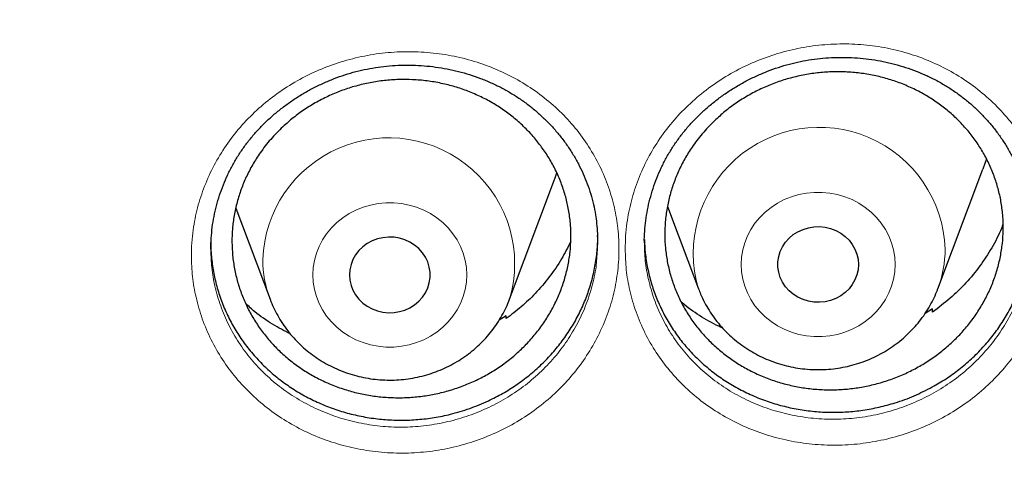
# Model space of a CAD drawing. Header units: millimetres. Extents: x 8 to 984, y 12 to 973.
# Tile 115 of 256: x 355.7 to 365.47, y 784.16 to 788.61. Entities that reach past the tile are written whole.
import ezdxf

# ---------------------------------------------------------------- set-up
doc = ezdxf.new("R2010")
doc.units = ezdxf.units.MM

msp = doc.modelspace()

# ---------------------------------------------------------------- linework, layer by layer
at = {"color": 7, "linetype": 'Continuous', "lineweight": 30}
for p, q in [((364.8137, 785.9379), (365.2608, 787.1261)), ((360.5637, 785.8341), (361.0108, 787.0223)), ((362.1305, 786.7541), (362.4376, 785.9379)), ((357.8476, 786.7378), (358.1876, 785.8341)), ((357.5992, 786.3352), (357.6, 786.3214)), ((360.5288, 785.6688), (360.4601, 785.6256)), ((360.531, 785.6425), (360.5288, 785.6688)), ((364.7595, 785.7388), (364.6878, 785.6945)), ((364.7612, 785.7075), (364.7595, 785.7388))]:
    msp.add_line(p, q, dxfattribs=at)
at = {"color": 7, "linetype": 'Continuous', "lineweight": 30, "flags": 128}
for points in [[(365.2952, 787.2283), (365.2637, 787.134), (365.2608, 787.1261)], [(361.0108, 787.0223), (361.0137, 787.0302), (361.0341, 787.0887)], [(364.0257, 786.1794), (364.0218, 786.1272), (364.0102, 786.076), (363.9911, 786.0268), (363.9649, 785.9805), (363.9321, 785.9382), (363.8933, 785.9005), (363.8493, 785.8683), (363.801, 785.8421), (363.7493, 785.8225), (363.6951, 785.8098), (363.6396, 785.8044), (363.5839, 785.8062), (363.5289, 785.8153), (363.4758, 785.8315), (363.4257, 785.8544), (363.3794, 785.8837), (363.3379, 785.9187), (363.3021, 785.9588), (363.2725, 786.0032), (363.2498, 786.0511), (363.2344, 786.1014), (363.2266, 786.1532), (363.2266, 786.2056), (363.2344, 786.2574), (363.2498, 786.3078), (363.2725, 786.3556), (363.3021, 786.4), (363.3379, 786.4401), (363.3794, 786.4751), (363.4257, 786.5044), (363.4758, 786.5274), (363.5289, 786.5435), (363.5839, 786.5526), (363.6396, 786.5545), (363.6951, 786.549), (363.7493, 786.5363), (363.801, 786.5167), (363.8493, 786.4905), (363.8933, 786.4583), (363.9321, 786.4206), (363.9649, 786.3783), (363.9911, 786.332), (364.0102, 786.2828), (364.0218, 786.2316), (364.0257, 786.1794)], [(358.9757, 786.0756), (358.9796, 786.0234), (358.9912, 785.9721), (359.0103, 785.9229), (359.0364, 785.8767), (359.0693, 785.8343), (359.108, 785.7967), (359.152, 785.7645), (359.2003, 785.7383), (359.2521, 785.7187), (359.3062, 785.706), (359.3617, 785.7005), (359.4175, 785.7024), (359.4724, 785.7114), (359.5255, 785.7276), (359.5757, 785.7506), (359.6219, 785.7799), (359.6634, 785.8149), (359.6993, 785.855), (359.7288, 785.8994), (359.7515, 785.9472), (359.7669, 785.9976), (359.7747, 786.0494), (359.7747, 786.1018), (359.7669, 786.1536), (359.7515, 786.2039), (359.7288, 786.2518), (359.6993, 786.2962), (359.6634, 786.3363), (359.6219, 786.3713), (359.5757, 786.4006), (359.5255, 786.4235), (359.4724, 786.4397), (359.4175, 786.4488), (359.3617, 786.4506), (359.3062, 786.4452), (359.2521, 786.4325), (359.2003, 786.4129), (359.152, 786.3867), (359.108, 786.3545), (359.0693, 786.3168), (359.0364, 786.2744), (359.0103, 786.2282), (358.9912, 786.179), (358.9796, 786.1278), (358.9757, 786.0756)]]:
    msp.add_lwpolyline(points, dxfattribs=at)
at = {"color": 252, "linetype": 'Continuous', "lineweight": 0, "flags": 128}
for points in [[(364.3893, 786.1794), (364.3854, 786.1069), (364.3737, 786.0352), (364.3543, 785.9649), (364.3274, 785.8969), (364.2934, 785.8317), (364.2524, 785.7701), (364.2051, 785.7127), (364.1518, 785.6601), (364.0931, 785.6129), (364.0296, 785.5714), (363.962, 785.5362), (363.8909, 785.5076), (363.8171, 785.4858), (363.7413, 785.4712), (363.6643, 785.4639), (363.587, 785.4639), (363.51, 785.4712), (363.4343, 785.4858), (363.3605, 785.5076), (363.2894, 785.5362), (363.2217, 785.5714), (363.1582, 785.6129), (363.0995, 785.6601), (363.0462, 785.7127), (362.9989, 785.7701), (362.958, 785.8317), (362.9239, 785.8969), (362.897, 785.9649), (362.8777, 786.0352), (362.8659, 786.1069), (362.862, 786.1794), (362.8659, 786.2519), (362.8777, 786.3236), (362.897, 786.3939), (362.9239, 786.4619), (362.958, 786.5271), (362.9989, 786.5887), (363.0462, 786.6461), (363.0995, 786.6987), (363.1582, 786.746), (363.2217, 786.7874), (363.2894, 786.8226), (363.3605, 786.8513), (363.4343, 786.873), (363.51, 786.8876), (363.587, 786.8949), (363.6643, 786.8949), (363.7413, 786.8876), (363.8171, 786.873), (363.8909, 786.8513), (363.962, 786.8226), (364.0296, 786.7874), (364.0931, 786.746), (364.1518, 786.6987), (364.2051, 786.6461), (364.2524, 786.5887), (364.2934, 786.5271), (364.3274, 786.4619), (364.3543, 786.3939), (364.3737, 786.3236), (364.3854, 786.2519), (364.3893, 786.1794)], [(358.612, 786.0756), (358.6159, 786.0031), (358.6277, 785.9314), (358.647, 785.8611), (358.6739, 785.793), (358.708, 785.7279), (358.7489, 785.6663), (358.7962, 785.6089), (358.8495, 785.5563), (358.9082, 785.509), (358.9717, 785.4676), (359.0394, 785.4323), (359.1105, 785.4037), (359.1843, 785.382), (359.26, 785.3674), (359.337, 785.36), (359.4143, 785.36), (359.4913, 785.3674), (359.5671, 785.382), (359.6409, 785.4037), (359.712, 785.4323), (359.7796, 785.4676), (359.8431, 785.509), (359.9018, 785.5563), (359.9551, 785.6089), (360.0024, 785.6663), (360.0434, 785.7279), (360.0774, 785.793), (360.1043, 785.8611), (360.1237, 785.9314), (360.1354, 786.0031), (360.1393, 786.0756), (360.1354, 786.1481), (360.1237, 786.2198), (360.1043, 786.2901), (360.0774, 786.3581), (360.0434, 786.4233), (360.0024, 786.4849), (359.9551, 786.5423), (359.9018, 786.5949), (359.8431, 786.6421), (359.7796, 786.6836), (359.712, 786.7188), (359.6409, 786.7474), (359.5671, 786.7692), (359.4913, 786.7838), (359.4143, 786.7911), (359.337, 786.7911), (359.26, 786.7838), (359.1843, 786.7692), (359.1105, 786.7474), (359.0394, 786.7188), (358.9717, 786.6836), (358.9082, 786.6421), (358.8495, 786.5949), (358.7962, 786.5423), (358.7489, 786.4849), (358.708, 786.4233), (358.6739, 786.3581), (358.647, 786.2901), (358.6277, 786.2198), (358.6159, 786.1481), (358.612, 786.0756)]]:
    msp.add_lwpolyline(points, dxfattribs=at)
at = {"color": 252, "linetype": 'Continuous', "lineweight": 0}
for centre, radius, start, end in [((363.6366, 786.2904), 1.2496, 1.87969, 196.45021), ((359.3648, 786.1865), 1.2497, 343.62855, 178.11656), ((363.768, 786.3322), 1.1176, 339.49542, 359.95903), ((359.2336, 786.2284), 1.1178, 180.04171, 200.66929)]:
    msp.add_arc(centre, radius, start, end, dxfattribs=at)
for points, knots in [([(346.0257, 818.5745), (345.5291, 818.5686), (344.5359, 818.5568), (343.0491, 818.4611), (341.568, 818.3086), (340.0955, 818.094), (338.6432, 817.8208), (337.2136, 817.4904), (335.8091, 817.1048), (334.4236, 816.6626), (333.0515, 816.1617), (331.6958, 815.6018), (330.3597, 814.9828), (329.0539, 814.3093), (327.781, 813.5826), (326.5507, 812.8087), (325.3647, 811.9902), (324.2243, 811.1296), (323.1247, 810.2236), (322.0613, 809.2682), (321.0372, 808.2642), (320.0553, 807.2126), (319.1236, 806.1216), (318.244, 804.9932), (317.423, 803.8365), (316.6611, 802.6545), (315.9586, 801.45), (315.3122, 800.2182), (314.7195, 798.9537), (314.1829, 797.6584), (313.7047, 796.3344), (313.289, 794.9919), (312.9366, 793.6335), (312.6499, 792.2701), (312.4281, 790.9045), (312.2704, 789.5395), (312.1756, 788.1694), (312.1438, 786.7883), (312.1764, 785.399), (312.2746, 784.004), (312.4381, 782.6145), (312.6666, 781.233), (312.9579, 779.8704), (313.31, 778.5292), (313.7211, 777.2114), (314.1924, 775.9116), (314.7263, 774.6243), (315.3231, 773.3524), (315.9829, 772.0989), (316.7007, 770.8738), (317.4753, 769.6795), (318.3001, 768.5252), (319.1726, 767.4125), (320.0898, 766.3427), (321.0555, 765.3109), (322.0739, 764.3133), (323.144, 763.3525), (324.2648, 762.4313), (325.4277, 761.5572), (326.6305, 760.7319), (327.8634, 759.9617), (329.1233, 759.2469), (330.4071, 758.5878), (331.7201, 757.9813), (333.0678, 757.4253), (334.4484, 756.9218), (335.8597, 756.4732), (337.2906, 756.0831), (338.7384, 755.7525), (340.1917, 755.4835), (341.6472, 755.2755), (343.1021, 755.1275), (344.5625, 755.0386), (346.0345, 755.0087), (347.5154, 755.0393), (349.0022, 755.1315), (350.4833, 755.2849), (351.9558, 755.4992), (353.4081, 755.7725), (354.8377, 756.1029), (356.2423, 756.4885), (357.6278, 756.9307), (358.9999, 757.4316), (360.3556, 757.9915), (361.6916, 758.6105), (362.9974, 759.284), (364.2704, 760.0107), (365.5007, 760.7846), (366.6867, 761.6031), (367.827, 762.4637), (368.9267, 763.3697), (369.99, 764.3251), (371.0141, 765.3291), (371.996, 766.3807), (372.9277, 767.4717), (373.8073, 768.6001), (374.6283, 769.7568), (375.3902, 770.9388), (376.0927, 772.1433), (376.7391, 773.3751), (377.3318, 774.6396), (377.8684, 775.9349), (378.3467, 777.259), (378.7624, 778.6014), (379.1148, 779.9598), (379.4015, 781.3232), (379.6232, 782.6888), (379.781, 784.0538), (379.8757, 785.4239), (379.9075, 786.805), (379.875, 788.1943), (379.7767, 789.5893), (379.6132, 790.9788), (379.3847, 792.3603), (379.0935, 793.7229), (378.7413, 795.0641), (378.3303, 796.3819), (377.859, 797.6817), (377.325, 798.969), (376.7282, 800.2409), (376.0685, 801.4944), (375.3506, 802.7195), (374.5761, 803.9138), (373.7512, 805.0681), (372.8788, 806.1808), (371.9615, 807.2507), (370.9959, 808.2824), (369.9775, 809.28), (368.9073, 810.2408), (367.7865, 811.162), (366.6236, 812.0361), (365.4208, 812.8614), (364.188, 813.6316), (362.9281, 814.3464), (361.6443, 815.0055), (360.3313, 815.612), (358.9835, 816.168), (357.6029, 816.6715), (356.1916, 817.1202), (354.7607, 817.5102), (353.3129, 817.8408), (351.8597, 818.1097), (350.4041, 818.318), (348.9492, 818.4651), (347.4888, 818.5574), (346.5134, 818.5688), (346.0257, 818.5745)], [0, 0, 0, 0, 0.007, 0.014, 0.021, 0.028, 0.035, 0.041875, 0.04875, 0.055625, 0.0625, 0.0695, 0.0765, 0.0835, 0.0905, 0.0975, 0.104375, 0.11125, 0.118125, 0.125, 0.132, 0.139, 0.146, 0.153, 0.16, 0.166875, 0.17375, 0.180625, 0.1875, 0.1945, 0.2015, 0.2085, 0.2155, 0.2225, 0.229375, 0.23625, 0.243125, 0.25, 0.257, 0.264, 0.271, 0.278, 0.285, 0.291875, 0.29875, 0.305625, 0.3125, 0.3195, 0.3265, 0.3335, 0.3405, 0.3475, 0.354375, 0.36125, 0.368125, 0.375, 0.382, 0.389, 0.396, 0.403, 0.41, 0.416875, 0.42375, 0.430625, 0.4375, 0.4445, 0.4515, 0.4585, 0.4655, 0.4725, 0.479375, 0.48625, 0.493125, 0.5, 0.507, 0.514, 0.521, 0.528, 0.535, 0.541875, 0.54875, 0.555625, 0.5625, 0.5695, 0.5765, 0.5835, 0.5905, 0.5975, 0.604375, 0.61125, 0.618125, 0.625, 0.632, 0.639, 0.646, 0.653, 0.66, 0.666875, 0.67375, 0.680625, 0.6875, 0.6945, 0.7015, 0.7085, 0.7155, 0.7225, 0.729375, 0.73625, 0.743125, 0.75, 0.757, 0.764, 0.771, 0.778, 0.785, 0.791875, 0.79875, 0.805625, 0.8125, 0.8195, 0.8265, 0.8335, 0.8405, 0.8475, 0.854375, 0.86125, 0.868125, 0.875, 0.882, 0.889, 0.896, 0.903, 0.91, 0.916875, 0.92375, 0.930625, 0.9375, 0.9445, 0.9515, 0.9585, 0.9655, 0.9725, 0.979375, 0.98625, 0.993125, 1, 1, 1, 1]), ([(361.7111, 786.3334), (361.712, 786.3763), (361.7138, 786.4621), (361.7308, 786.6218), (361.7684, 786.8115), (361.8383, 787.0269), (361.9329, 787.2342), (362.052, 787.4304), (362.1932, 787.6134), (362.3548, 787.7813), (362.5356, 787.9312), (362.7327, 788.0617), (362.9434, 788.1711), (363.1654, 788.2572), (363.3954, 788.3201), (363.6311, 788.3587), (363.8696, 788.3717), (364.1077, 788.3598), (364.3427, 788.3232), (364.5712, 788.2613), (364.7906, 788.1755), (364.9976, 788.0673), (365.1892, 787.9374), (365.3636, 787.7882), (365.519, 787.6213), (365.6526, 787.4383), (365.7634, 787.242), (365.8483, 787.0391), (365.9073, 786.8326), (365.943, 786.6213), (365.9537, 786.4023), (365.938, 786.1787), (365.8963, 785.9574), (365.8278, 785.7414), (365.7341, 785.5333), (365.6169, 785.3355), (365.4766, 785.1512), (365.3154, 784.9823), (365.136, 784.8309), (364.9398, 784.6994), (364.7299, 784.589), (364.5088, 784.5008), (364.2788, 784.4368), (364.0432, 784.3971), (363.8049, 784.3819), (363.5667, 784.3925), (363.3317, 784.4281), (363.1029, 784.4879), (362.8836, 784.5722), (362.6762, 784.6791), (362.4831, 784.8071), (362.3075, 784.9555), (362.151, 785.1217), (362.0153, 785.3036), (361.9032, 785.4994), (361.8153, 785.7062), (361.7543, 785.9162), (361.7177, 786.1261), (361.7133, 786.2643), (361.7111, 786.3334)], [0, 0, 0, 0, 0.010281, 0.020562, 0.038404, 0.056304, 0.074147, 0.091985, 0.10988, 0.127719, 0.145601, 0.16354, 0.181423, 0.199273, 0.217178, 0.235027, 0.252924, 0.270878, 0.288775, 0.306719, 0.32472, 0.342664, 0.360529, 0.378452, 0.396317, 0.414197, 0.432132, 0.450011, 0.466806, 0.483601, 0.501442, 0.51934, 0.537182, 0.555054, 0.572983, 0.590856, 0.608746, 0.626693, 0.644585, 0.662441, 0.680353, 0.698209, 0.716082, 0.734012, 0.751885, 0.769783, 0.787739, 0.805638, 0.823529, 0.841478, 0.85937, 0.87726, 0.895209, 0.9131, 0.930988, 0.948932, 0.966823, 0.983411, 1, 1, 1, 1]), ([(357.4068, 786.2662), (357.4077, 786.309), (357.4095, 786.3946), (357.4266, 786.5541), (357.4642, 786.7435), (357.534, 786.9585), (357.6286, 787.1656), (357.7479, 787.3617), (357.8896, 787.5447), (358.0517, 787.7119), (358.2327, 787.8609), (358.4297, 787.9902), (358.6405, 788.0987), (358.8628, 788.1838), (359.0936, 788.2455), (359.3299, 788.283), (359.569, 788.2948), (359.8077, 788.2814), (360.0429, 788.2434), (360.2714, 788.1802), (360.4906, 788.0933), (360.6975, 787.9841), (360.8891, 787.8531), (361.0636, 787.703), (361.219, 787.5354), (361.3526, 787.3516), (361.4635, 787.1548), (361.5485, 786.9512), (361.6075, 786.7441), (361.6431, 786.5322), (361.6538, 786.3131), (361.638, 786.0896), (361.5962, 785.8686), (361.5276, 785.6531), (361.434, 785.4456), (361.3168, 785.2486), (361.1763, 785.0649), (361.0151, 784.8966), (360.8355, 784.746), (360.6392, 784.6156), (360.4293, 784.5061), (360.2079, 784.4188), (359.9774, 784.3559), (359.7412, 784.3171), (359.5022, 784.3032), (359.2637, 784.3151), (359.0287, 784.3519), (358.7998, 784.4129), (358.5803, 784.4983), (358.3728, 784.6063), (358.1795, 784.7354), (358.0037, 784.8848), (357.847, 785.0519), (357.7113, 785.2346), (357.5993, 785.4309), (357.5113, 785.6379), (357.4504, 785.8482), (357.4135, 786.0584), (357.4091, 786.1969), (357.4068, 786.2662)], [0, 0, 0, 0, 0.010259, 0.020519, 0.038353, 0.056244, 0.074078, 0.091966, 0.109911, 0.127799, 0.145652, 0.163561, 0.181414, 0.199295, 0.217233, 0.235114, 0.253031, 0.271005, 0.288924, 0.306836, 0.324806, 0.342719, 0.360576, 0.378489, 0.396345, 0.414219, 0.43215, 0.450024, 0.466851, 0.48368, 0.501512, 0.519401, 0.537234, 0.555082, 0.572987, 0.590837, 0.608729, 0.626678, 0.64457, 0.662415, 0.680317, 0.698162, 0.716068, 0.734031, 0.751937, 0.769825, 0.78777, 0.805659, 0.823545, 0.841489, 0.859377, 0.877273, 0.895227, 0.913123, 0.930987, 0.948907, 0.966771, 0.983386, 1, 1, 1, 1]), ([(361.9007, 786.4024), (361.9026, 786.3399), (361.9066, 786.2149), (361.9398, 786.025), (361.9949, 785.8351), (362.0746, 785.648), (362.176, 785.471), (362.2988, 785.3066), (362.4404, 785.1566), (362.5994, 785.0226), (362.7741, 784.9071), (362.9618, 784.8108), (363.1602, 784.7349), (363.3672, 784.6812), (363.5798, 784.6495), (363.7954, 784.6404), (364.0111, 784.6545), (364.2243, 784.691), (364.4324, 784.7493), (364.6325, 784.8295), (364.8223, 784.9299), (364.9998, 785.0492), (365.1623, 785.1866), (365.3081, 785.3397), (365.4352, 785.5068), (365.5411, 785.686), (365.6264, 785.8745), (365.6867, 786.0703), (365.7186, 786.2148), (365.7235, 786.2934), (365.7242, 786.3047)], [0, 0, 0, 0, 0.034275, 0.068549, 0.105552, 0.14267, 0.179668, 0.216652, 0.253754, 0.290738, 0.327731, 0.364844, 0.401839, 0.438846, 0.475971, 0.512977, 0.549934, 0.587008, 0.623964, 0.66088, 0.697914, 0.73483, 0.771819, 0.808923, 0.845906, 0.882866, 0.919942, 0.956897, 0.99379, 1, 1, 1, 1]), ([(357.6, 786.3214), (357.6019, 786.2633), (357.6059, 786.1427), (357.6387, 785.957), (357.6938, 785.7667), (357.7736, 785.5793), (357.875, 785.4017), (357.9979, 785.2366), (358.1396, 785.0858), (358.2986, 784.9509), (358.4735, 784.8344), (358.6613, 784.737), (358.86, 784.66), (359.0671, 784.6051), (359.2798, 784.5721), (359.4957, 784.5617), (359.7119, 784.5747), (359.9257, 784.6101), (360.1343, 784.6674), (360.3347, 784.7467), (360.5246, 784.8461), (360.7023, 784.9645), (360.8649, 785.101), (361.0108, 785.2535), (361.1379, 785.42), (361.2439, 785.5985), (361.3291, 785.7864), (361.3894, 785.9817), (361.4215, 786.1261), (361.4264, 786.2049), (361.4272, 786.2164)], [0, 0, 0, 0, 0.031878, 0.066299, 0.103366, 0.140552, 0.177619, 0.21468, 0.251859, 0.288918, 0.326, 0.363198, 0.400279, 0.437359, 0.474558, 0.511638, 0.548756, 0.585993, 0.62311, 0.660105, 0.697218, 0.734215, 0.771296, 0.808497, 0.845578, 0.882582, 0.919702, 0.956705, 0.993665, 1, 1, 1, 1])]:
    msp.add_open_spline(points, degree=3, knots=knots, dxfattribs=at)
at = {"color": 7, "linetype": 'Continuous', "lineweight": 30}
for points, knots in [([(311.1744, 789.4808), (311.1726, 789.4568), (311.1688, 789.404), (311.163, 789.318), (311.1562, 789.213), (311.1484, 789.0876), (311.1399, 788.9438), (311.1316, 788.792), (311.124, 788.6382), (311.1173, 788.4874), (311.1114, 788.3395), (311.1036, 788.1144), (311.0958, 787.8185), (311.0912, 787.489), (311.0902, 787.2027), (311.0913, 786.9474), (311.0947, 786.6793), (311.1008, 786.3958), (311.111, 786.0672), (311.127, 785.6905), (311.1509, 785.2625), (311.1827, 784.8099), (311.2233, 784.3328), (311.2741, 783.8315), (311.336, 783.3061), (311.4042, 782.8036), (311.4759, 782.3312), (311.5473, 781.902), (311.623, 781.4825), (311.7015, 781.0785), (311.7822, 780.6902), (311.8645, 780.3174), (311.9505, 779.949), (312.0399, 779.5859), (312.1322, 779.2293), (312.2239, 778.8912), (312.3143, 778.5714), (312.3951, 778.2963), (312.4659, 778.0629), (312.5264, 777.8678), (312.5852, 777.6824), (312.641, 777.5101), (312.6922, 777.3552), (312.737, 777.2216), (312.7742, 777.1122), (312.804, 777.0252), (312.8296, 776.9515), (312.8556, 776.8771), (312.8859, 776.7909), (312.922, 776.6893), (312.9659, 776.5673), (313.0183, 776.4238), (313.0798, 776.2579), (313.1496, 776.073), (313.2281, 775.8691), (313.3151, 775.648), (313.4102, 775.4119), (313.5109, 775.1676), (313.6153, 774.9207), (313.7691, 774.5649), (313.976, 774.1045), (314.241, 773.5448), (314.5426, 772.9385), (314.8834, 772.2896), (315.2663, 771.6025), (315.6598, 770.9346), (316.103, 770.2214), (316.6039, 769.4617), (317.1685, 768.6583), (317.758, 767.8705), (318.2975, 767.1924), (318.7816, 766.6134), (319.2073, 766.1236), (319.6562, 765.6272), (320.1289, 765.1252), (320.5526, 764.6938), (320.9195, 764.3325), (321.2229, 764.0411), (321.5348, 763.749), (321.8554, 763.4564), (322.1848, 763.1635), (322.5208, 762.8724), (322.8458, 762.5983), (323.1506, 762.3475), (323.4281, 762.1241), (323.6872, 761.9197), (323.9274, 761.7338), (324.1481, 761.5658), (324.3399, 761.4222), (324.5043, 761.3008), (324.6429, 761.1995), (324.7666, 761.1099), (324.8667, 761.0381), (324.9421, 760.9843), (324.9978, 760.9448), (325.0534, 760.9055), (325.1268, 760.8538), (325.2229, 760.7866), (325.3393, 760.7058), (325.4676, 760.6176), (325.6067, 760.5229), (325.7566, 760.4218), (325.9491, 760.2937), (326.1892, 760.1363), (326.4827, 759.9478), (326.803, 759.7468), (327.1506, 759.534), (327.5225, 759.3123), (327.911, 759.0873), (328.3066, 758.8648), (328.7032, 758.6485), (329.2012, 758.3848), (329.8012, 758.0804), (330.5038, 757.743), (331.2029, 757.4258), (331.933, 757.113), (332.6936, 756.8073), (333.4838, 756.5113), (334.268, 756.2382), (335.0501, 755.9856), (335.829, 755.7531), (336.6058, 755.5399), (337.3801, 755.3453), (338.1561, 755.168), (339.0102, 754.992), (339.9428, 754.8237), (340.9546, 754.6696), (341.9683, 754.5436), (342.9847, 754.4456), (344.0037, 754.3755), (345.0245, 754.3335), (346.0462, 754.3199), (347.0678, 754.3347), (348.0885, 754.3777), (349.1074, 754.449), (350.1237, 754.5481), (351.1366, 754.6751), (352.1451, 754.8298), (353.0762, 754.9988), (353.9306, 755.1757), (354.7123, 755.3551), (355.4967, 755.5533), (356.2874, 755.7717), (357.0797, 756.0099), (357.8731, 756.2684), (358.6666, 756.5472), (359.4641, 756.8487), (360.2236, 757.1569), (360.9441, 757.4683), (361.6205, 757.7774), (362.286, 758.0985), (362.935, 758.4282), (363.5664, 758.7651), (364.1562, 759.0952), (364.7064, 759.4164), (365.2188, 759.7274), (365.6187, 759.9794), (365.9116, 760.1688), (366.0999, 760.2922), (366.2781, 760.4107), (366.4402, 760.5198), (366.5827, 760.6169), (366.6952, 760.6942), (366.7815, 760.754), (366.8451, 760.7983), (366.8999, 760.8366), (366.9458, 760.8688), (366.9829, 760.8949), (367.0137, 760.9166), (367.0458, 760.9394), (367.0963, 760.9751), (367.1704, 761.0279), (367.2684, 761.0982), (367.3814, 761.1798), (367.5101, 761.2737), (367.6546, 761.3802), (367.814, 761.4989), (367.9839, 761.6271), (368.1607, 761.7622), (368.3417, 761.9025), (368.5268, 762.0479), (368.768, 762.2401), (369.0674, 762.4836), (369.4265, 762.7837), (369.7967, 763.102), (370.1773, 763.4392), (370.5676, 763.7957), (370.9668, 764.1722), (371.3499, 764.5458), (371.714, 764.9123), (372.0514, 765.2619), (372.3767, 765.609), (372.685, 765.9473), (372.9768, 766.2761), (373.2676, 766.6125), (373.5557, 766.955), (373.8395, 767.3019), (374.103, 767.6328), (374.3322, 767.928), (374.5303, 768.1888), (374.7003, 768.4168), (374.859, 768.6333), (375.0073, 768.839), (375.15, 769.04), (375.2934, 769.2454), (375.4431, 769.4633), (375.6005, 769.6965), (375.7699, 769.9523), (375.9512, 770.2321), (376.1442, 770.5369), (376.344, 770.8606), (376.55, 771.2036), (376.7616, 771.566), (376.9736, 771.9405), (377.1853, 772.3265), (377.3956, 772.7228), (377.6032, 773.1279), (377.8023, 773.5306), (377.9881, 773.9197), (378.1599, 774.2924), (378.3185, 774.6482), (378.4646, 774.9869), (378.5989, 775.3081), (378.7139, 775.5918), (378.8118, 775.8399), (378.8947, 776.0546), (378.9716, 776.2579), (379.0425, 776.4492), (379.1013, 776.6111), (379.1475, 776.7403), (379.1806, 776.834), (379.2061, 776.9066), (379.2257, 776.963), (379.2434, 777.0139), (379.2645, 777.0753), (379.2917, 777.1549), (379.3256, 777.255), (379.3651, 777.373), (379.4133, 777.5193), (379.4707, 777.6966), (379.5374, 777.9073), (379.6103, 778.1438), (379.6888, 778.4062), (379.7723, 778.6946), (379.8947, 779.1339), (380.0468, 779.7183), (380.217, 780.4419), (380.3704, 781.1712), (380.5068, 781.9059), (380.6282, 782.6604), (380.7332, 783.4347), (380.8201, 784.2287), (380.8776, 784.9172), (380.914, 785.4976), (380.9359, 785.9611), (380.9504, 786.4079), (380.9578, 786.8182), (380.9598, 787.1921), (380.9577, 787.5311), (380.9524, 787.8484), (380.9444, 788.1439), (380.935, 788.4041), (380.925, 788.6312), (380.915, 788.8277), (380.9055, 788.9946), (380.8969, 789.1357), (380.8903, 789.2572), (380.8842, 789.3736), (380.8794, 789.4454), (380.877, 789.4808)], [0, 0, 0, 0, 0.000629, 0.001386, 0.002278, 0.003452, 0.004807, 0.006262, 0.00769, 0.009089, 0.010459, 0.011801, 0.015342, 0.018666, 0.020917, 0.023245, 0.025716, 0.028332, 0.031091, 0.03482, 0.038782, 0.042979, 0.04741, 0.052076, 0.056975, 0.062109, 0.066169, 0.070255, 0.074203, 0.078013, 0.081684, 0.085216, 0.08861, 0.092182, 0.095588, 0.098825, 0.101894, 0.104796, 0.106766, 0.10865, 0.110449, 0.112152, 0.113663, 0.114962, 0.116049, 0.116859, 0.117505, 0.118205, 0.119039, 0.120031, 0.121185, 0.122623, 0.124252, 0.126071, 0.128081, 0.130282, 0.132629, 0.135103, 0.137569, 0.140018, 0.145787, 0.151466, 0.157055, 0.164399, 0.171583, 0.178617, 0.185622, 0.194542, 0.203467, 0.212397, 0.221332, 0.227023, 0.23289, 0.238934, 0.245153, 0.25155, 0.255276, 0.25906, 0.262901, 0.266799, 0.270755, 0.274768, 0.278758, 0.282184, 0.285372, 0.288324, 0.291038, 0.293516, 0.295757, 0.297457, 0.29899, 0.300355, 0.301546, 0.302287, 0.302833, 0.303373, 0.304109, 0.305233, 0.30651, 0.307898, 0.309397, 0.311008, 0.312729, 0.315573, 0.318677, 0.322039, 0.325661, 0.329541, 0.333574, 0.337613, 0.341616, 0.345585, 0.352585, 0.359474, 0.366252, 0.372919, 0.380494, 0.387921, 0.3952, 0.402406, 0.409585, 0.41661, 0.42361, 0.430585, 0.437534, 0.446521, 0.455464, 0.464388, 0.473312, 0.482236, 0.49116, 0.500084, 0.509008, 0.517931, 0.526855, 0.535779, 0.544703, 0.553627, 0.562552, 0.569549, 0.57655, 0.583634, 0.590831, 0.598141, 0.60543, 0.612828, 0.620334, 0.62795, 0.634497, 0.641108, 0.647651, 0.654092, 0.660431, 0.666668, 0.672072, 0.677396, 0.682642, 0.684681, 0.686708, 0.688654, 0.690396, 0.691932, 0.693261, 0.694048, 0.694739, 0.695334, 0.695834, 0.696239, 0.696548, 0.696842, 0.697293, 0.698202, 0.699278, 0.700521, 0.701932, 0.703543, 0.705329, 0.707256, 0.709246, 0.711293, 0.713399, 0.715562, 0.719569, 0.723762, 0.728139, 0.732701, 0.737448, 0.742381, 0.747498, 0.751894, 0.75634, 0.760635, 0.764769, 0.76874, 0.77255, 0.776833, 0.780891, 0.784725, 0.788333, 0.791059, 0.79364, 0.796078, 0.798371, 0.80055, 0.802798, 0.805202, 0.807762, 0.810477, 0.813583, 0.816871, 0.82034, 0.823991, 0.827823, 0.831836, 0.835787, 0.839898, 0.844151, 0.848292, 0.852246, 0.85601, 0.859587, 0.862974, 0.866174, 0.869184, 0.871418, 0.873534, 0.875535, 0.877419, 0.879171, 0.880295, 0.88121, 0.881919, 0.88242, 0.882862, 0.88341, 0.884213, 0.885188, 0.886336, 0.887655, 0.889451, 0.891491, 0.893775, 0.896304, 0.899076, 0.902093, 0.908942, 0.915819, 0.922716, 0.929634, 0.936573, 0.943955, 0.95136, 0.958789, 0.963177, 0.967546, 0.971705, 0.97562, 0.978968, 0.982115, 0.98506, 0.987804, 0.990345, 0.99231, 0.994134, 0.995819, 0.996978, 0.998039, 0.999032, 1, 1, 1, 1]), ([(361.9014, 786.3983), (361.9014, 786.3993), (361.9003, 786.4359), (361.9044, 786.5084), (361.9143, 786.6157), (361.9318, 786.7228), (361.9559, 786.8291), (361.9867, 786.9341), (362.024, 787.0372), (362.0677, 787.1379), (362.1174, 787.2355), (362.173, 787.3297), (362.2341, 787.42), (362.3006, 787.5063), (362.3725, 787.5889), (362.4501, 787.668), (362.5332, 787.7436), (362.6215, 787.8152), (362.7145, 787.8822), (362.8117, 787.9444), (362.9125, 788.0011), (363.0163, 788.0522), (363.1225, 788.0973), (363.2304, 788.1361), (363.3394, 788.1684), (363.4494, 788.1943), (363.5604, 788.2138), (363.6726, 788.2271), (363.7862, 788.2343), (363.9007, 788.2352), (364.0155, 788.2297), (364.1301, 788.2178), (364.2438, 788.1996), (364.3561, 788.1751), (364.4662, 788.1445), (364.5737, 788.1078), (364.678, 788.0654), (364.7786, 788.0174), (364.8752, 787.964), (364.9677, 787.9053), (365.0561, 787.8414), (365.1406, 787.7724), (365.2209, 787.6982), (365.2965, 787.6193), (365.3671, 787.536), (365.4324, 787.4486), (365.492, 787.3575), (365.5456, 787.2631), (365.5929, 787.166), (365.6337, 787.0665), (365.6678, 786.9652), (365.6949, 786.8624), (365.7143, 786.7661), (365.7216, 786.7037), (365.7248, 786.6763)], [0, 0, 0, 0, 0.000556, 0.02031, 0.040158, 0.060077, 0.080033, 0.09999, 0.119905, 0.139743, 0.159476, 0.179079, 0.19852, 0.217756, 0.237027, 0.256505, 0.276159, 0.295958, 0.315859, 0.335816, 0.355773, 0.375669, 0.395455, 0.41509, 0.434539, 0.453786, 0.472941, 0.492234, 0.511689, 0.531284, 0.550994, 0.570788, 0.590631, 0.610486, 0.630312, 0.650075, 0.669752, 0.689326, 0.708785, 0.728133, 0.747537, 0.767064, 0.786705, 0.806444, 0.826263, 0.846138, 0.866047, 0.885956, 0.905836, 0.925668, 0.945432, 0.965114, 0.984673, 1, 1, 1, 1]), ([(357.6003, 786.3309), (357.6002, 786.3318), (357.5991, 786.3684), (357.6032, 786.441), (357.6131, 786.5483), (357.6306, 786.6554), (357.6547, 786.7617), (357.6855, 786.8666), (357.7229, 786.9696), (357.7665, 787.07), (357.8163, 787.1675), (357.8719, 787.2615), (357.933, 787.3514), (357.9996, 787.4373), (358.0716, 787.5196), (358.1492, 787.5983), (358.2324, 787.6735), (358.3207, 787.7446), (358.4138, 787.8112), (358.511, 787.8728), (358.6119, 787.9291), (358.7158, 787.9796), (358.822, 788.0241), (358.93, 788.0623), (359.0392, 788.0941), (359.1492, 788.1194), (359.2603, 788.1383), (359.3726, 788.1511), (359.4864, 788.1576), (359.601, 788.1579), (359.716, 788.1518), (359.8307, 788.1394), (359.9445, 788.1206), (360.0569, 788.0955), (360.1672, 788.0643), (360.2748, 788.0271), (360.3792, 787.9841), (360.48, 787.9355), (360.5767, 787.8816), (360.6693, 787.8225), (360.7578, 787.7581), (360.8424, 787.6886), (360.9228, 787.6141), (360.9985, 787.5348), (361.0692, 787.4511), (361.1346, 787.3633), (361.1943, 787.2719), (361.2479, 787.1773), (361.2953, 787.08), (361.3361, 786.9804), (361.3703, 786.8789), (361.3975, 786.7761), (361.417, 786.6794), (361.4244, 786.6167), (361.4277, 786.589)], [0, 0, 0, 0, 0.0005237, 0.0202945, 0.0401609, 0.0600947, 0.080068, 0.1000384, 0.1199643, 0.1398138, 0.1595573, 0.1791677, 0.1986131, 0.2178487, 0.2371223, 0.2566016, 0.2762592, 0.2960613, 0.3159632, 0.33592, 0.3558768, 0.3757708, 0.3955537, 0.4151839, 0.4346251, 0.4538635, 0.4730153, 0.4923118, 0.5117683, 0.5313646, 0.5510739, 0.5708656, 0.5907061, 0.6105591, 0.6303802, 0.6501392, 0.6698121, 0.6893801, 0.7088331, 0.7281723, 0.7475667, 0.767082, 0.7867113, 0.8064391, 0.8262456, 0.8461078, 0.866, 0.8858936, 0.9057563, 0.9255678, 0.9453123, 0.9649731, 0.9845213, 1, 1, 1, 1]), ([(358.3145, 787.5456), (358.3486, 787.576), (358.4167, 787.6368), (358.5297, 787.7185), (358.65, 787.7922), (358.7765, 787.8561), (358.9068, 787.9092), (359.0413, 787.9522), (359.1802, 787.9846), (359.3214, 788.0059), (359.4624, 788.0158), (359.6037, 788.0148), (359.7455, 788.0024), (359.8855, 787.9787), (360.0213, 787.9443), (360.1535, 787.8994), (360.2822, 787.8435), (360.4052, 787.7775), (360.5204, 787.7026), (360.6286, 787.6189), (360.7296, 787.5258), (360.8217, 787.4249), (360.9034, 787.318), (360.9753, 787.2049), (361.0373, 787.0853), (361.0881, 786.9609), (361.127, 786.834), (361.1546, 786.7044), (361.1705, 786.5716), (361.1743, 786.4378), (361.1661, 786.3053), (361.1463, 786.1737), (361.1145, 786.0427), (361.0709, 785.9146), (361.0165, 785.7914), (360.9516, 785.6727), (360.8755, 785.5583), (360.7895, 785.4502), (360.695, 785.3501), (360.5922, 785.2576), (360.4805, 785.1727), (360.3617, 785.0968), (360.2378, 785.0312), (360.1087, 784.9753), (359.974, 784.9294), (359.8357, 784.8943), (359.6963, 784.8705), (359.5555, 784.8576), (359.4128, 784.8559), (359.2707, 784.8656), (359.1316, 784.8864), (358.9949, 784.9179), (358.8604, 784.9607), (358.7305, 785.0141), (358.6073, 785.0771), (358.4902, 785.1495), (358.3791, 785.2319), (358.2761, 785.323), (358.1827, 785.4211), (358.0984, 785.5262), (358.0233, 785.6389), (357.9588, 785.7574), (357.9058, 785.8795), (357.8638, 786.0054), (357.833, 786.1357), (357.8143, 786.2682), (357.8076, 786.4005), (357.8126, 786.5331), (357.8297, 786.6663), (357.8588, 786.7978), (357.8992, 786.9255), (357.9506, 787.0498), (358.0135, 787.1709), (358.0935, 787.2963), (358.1917, 787.4237), (358.2734, 787.5049), (358.3145, 787.5456)], [0, 0, 0, 0, 0.013234, 0.026469, 0.040087, 0.053706, 0.06694, 0.080174, 0.093792, 0.107411, 0.120647, 0.133884, 0.147505, 0.161126, 0.174364, 0.187601, 0.201224, 0.214846, 0.228081, 0.241317, 0.254938, 0.268557, 0.28179, 0.295021, 0.308638, 0.322255, 0.335482, 0.34871, 0.362323, 0.375935, 0.389161, 0.402386, 0.415996, 0.429606, 0.442831, 0.456056, 0.469667, 0.483276, 0.496504, 0.509733, 0.523345, 0.536957, 0.550189, 0.563422, 0.577038, 0.590654, 0.60389, 0.617126, 0.630746, 0.644367, 0.657604, 0.670842, 0.684464, 0.698086, 0.711323, 0.724559, 0.73818, 0.751801, 0.765034, 0.778268, 0.791886, 0.805504, 0.818733, 0.831963, 0.845575, 0.85919, 0.872416, 0.885641, 0.899251, 0.912862, 0.926086, 0.939313, 0.952921, 0.966531, 0.983173, 1, 1, 1, 1]), ([(362.6102, 787.6179), (362.6443, 787.6484), (362.7125, 787.7094), (362.8253, 787.7914), (362.9456, 787.8655), (363.072, 787.9298), (363.2023, 787.9834), (363.3365, 788.0268), (363.4753, 788.0597), (363.6163, 788.0815), (363.7572, 788.0919), (363.8983, 788.0913), (364.0398, 788.0795), (364.1796, 788.0563), (364.3152, 788.0224), (364.4471, 787.978), (364.5755, 787.9226), (364.6982, 787.857), (364.8132, 787.7826), (364.921, 787.6993), (365.0218, 787.6067), (365.1135, 787.5062), (365.1949, 787.3996), (365.2666, 787.2869), (365.3282, 787.1675), (365.3787, 787.0435), (365.4174, 786.9168), (365.4447, 786.7874), (365.4604, 786.6547), (365.464, 786.5211), (365.4556, 786.3887), (365.4356, 786.2571), (365.4036, 786.1261), (365.3599, 785.998), (365.3054, 785.8747), (365.2403, 785.7558), (365.1642, 785.6413), (365.0781, 785.533), (364.9837, 785.4327), (364.8809, 785.3399), (364.7692, 785.2546), (364.6505, 785.1784), (364.5267, 785.1124), (364.3977, 785.0561), (364.2631, 785.0097), (364.125, 784.9742), (363.9858, 784.9499), (363.8451, 784.9365), (363.7027, 784.9343), (363.5608, 784.9435), (363.4219, 784.9638), (363.2854, 784.9948), (363.1512, 785.037), (363.0216, 785.0899), (362.8986, 785.1525), (362.7818, 785.2244), (362.6711, 785.3064), (362.5683, 785.397), (362.4752, 785.4947), (362.3912, 785.5995), (362.3164, 785.7119), (362.2522, 785.83), (362.1995, 785.9518), (362.1577, 786.0776), (362.1273, 786.2076), (362.1088, 786.3399), (362.1023, 786.4721), (362.1075, 786.6046), (362.1248, 786.7377), (362.1541, 786.8692), (362.1946, 786.9969), (362.2462, 787.1213), (362.3092, 787.2425), (362.3892, 787.368), (362.4875, 787.4957), (362.5692, 787.5771), (362.6102, 787.6179)], [0, 0, 0, 0, 0.013235, 0.02647, 0.04009, 0.053709, 0.066944, 0.080179, 0.093797, 0.107417, 0.120655, 0.133893, 0.147515, 0.161138, 0.174377, 0.187616, 0.201241, 0.214865, 0.228101, 0.241338, 0.254959, 0.26858, 0.281813, 0.295045, 0.308662, 0.322279, 0.335505, 0.348733, 0.362344, 0.375956, 0.38918, 0.402404, 0.416011, 0.42962, 0.442844, 0.456067, 0.469676, 0.483283, 0.496511, 0.509738, 0.523349, 0.536961, 0.550193, 0.563426, 0.577043, 0.590659, 0.603896, 0.617133, 0.630755, 0.644377, 0.657616, 0.670855, 0.684479, 0.698103, 0.711341, 0.724579, 0.738201, 0.751824, 0.765058, 0.778291, 0.79191, 0.805528, 0.818757, 0.831985, 0.845598, 0.85921, 0.872435, 0.88566, 0.899269, 0.912878, 0.926102, 0.939326, 0.952932, 0.966541, 0.983177, 1, 1, 1, 1]), ([(361.4272, 786.2164), (361.432, 786.2722), (361.4427, 786.3952), (361.4399, 786.5214), (361.4284, 786.5897), (361.428, 786.5918)], [0, 0, 0, 0, 0.446577, 0.983503, 1, 1, 1, 1]), ([(364.7586, 784.9639), (364.8045, 784.9905), (364.8962, 785.0437), (365.0259, 785.1376), (365.1486, 785.2415), (365.2616, 785.3547), (365.3629, 785.4751), (365.4533, 785.6027), (365.5328, 785.7381), (365.6, 785.8789), (365.6537, 786.0228), (365.6948, 786.1701), (365.722, 786.3212), (365.7357, 786.4502), (365.7349, 786.5279), (365.7346, 786.5542)], [0, 0, 0, 0, 0.078931, 0.157866, 0.239103, 0.320338, 0.39907, 0.477805, 0.558841, 0.639885, 0.718411, 0.79694, 0.877765, 0.958585, 1, 1, 1, 1]), ([(365.4603, 786.5808), (365.4551, 786.5659), (365.4261, 786.4844), (365.3502, 786.3438), (365.2337, 786.1621), (365.0946, 785.9941), (364.9382, 785.8399), (364.8202, 785.7516), (364.7612, 785.7075)], [0, 0, 0, 0, 0.0425807, 0.2337468, 0.4255287, 0.6166979, 0.808349, 1, 1, 1, 1]), ([(360.3541, 784.8269), (360.4017, 784.8506), (360.4969, 784.898), (360.6327, 784.9838), (360.7623, 785.08), (360.8825, 785.1861), (360.9917, 785.3), (361.0903, 785.4219), (361.1785, 785.5522), (361.2549, 785.6887), (361.3181, 785.8292), (361.3686, 785.9738), (361.4065, 786.1232), (361.4299, 786.2746), (361.44, 786.3895), (361.4382, 786.453), (361.4379, 786.4666)], [0, 0, 0, 0, 0.074641, 0.149283, 0.226103, 0.302927, 0.377281, 0.451639, 0.528175, 0.604703, 0.678884, 0.753062, 0.829405, 0.905745, 0.979738, 1, 1, 1, 1]), ([(357.601, 786.4057), (357.6006, 786.3825), (357.5994, 786.3081), (357.6122, 786.1842), (357.6384, 786.0355), (357.6783, 785.8895), (357.7314, 785.746), (357.7976, 785.6073), (357.8755, 785.4759), (357.9649, 785.3509), (358.0663, 785.2326), (358.1782, 785.1231), (358.2986, 785.024), (358.4273, 784.9348), (358.565, 784.8555), (358.7097, 784.7876), (358.8588, 784.732), (359.0126, 784.6883), (359.1714, 784.6567), (359.3327, 784.638), (359.4938, 784.6323), (359.6551, 784.6391), (359.8169, 784.6588), (359.9895, 784.6942), (360.1706, 784.7473), (360.2927, 784.8003), (360.3541, 784.8269)], [0, 0, 0, 0, 0.019087, 0.061336, 0.102451, 0.143572, 0.185871, 0.228168, 0.269386, 0.310601, 0.353016, 0.395432, 0.436586, 0.477741, 0.520087, 0.562434, 0.603618, 0.644805, 0.687187, 0.729569, 0.770737, 0.811906, 0.854268, 0.89663, 0.948035, 1, 1, 1, 1]), ([(361.1705, 786.4075), (361.1416, 786.3493), (361.0808, 786.227), (360.9614, 786.0537), (360.8264, 785.8955), (360.6827, 785.7574), (360.5815, 785.6808), (360.531, 785.6425)], [0, 0, 0, 0, 0.1963606, 0.4125158, 0.6279709, 0.8139887, 1, 1, 1, 1]), ([(361.9022, 786.4255), (361.9041, 786.3813), (361.9083, 786.286), (361.9316, 786.1425), (361.9679, 785.9961), (362.0172, 785.8532), (362.0797, 785.7136), (362.1548, 785.5797), (362.2412, 785.4537), (362.3386, 785.3349), (362.4476, 785.2234), (362.5665, 785.1213), (362.6931, 785.0303), (362.8275, 784.9495), (362.9701, 784.8791), (363.119, 784.8206), (363.2715, 784.7747), (363.4278, 784.7408), (363.5884, 784.7193), (363.7507, 784.7108), (363.9118, 784.7153), (364.0722, 784.7322), (364.2324, 784.762), (364.4025, 784.8082), (364.5801, 784.8726), (364.6989, 784.9334), (364.7586, 784.9639)], [0, 0, 0, 0, 0.035821, 0.077324, 0.117718, 0.158115, 0.199669, 0.241222, 0.281717, 0.322212, 0.363885, 0.40556, 0.446002, 0.486441, 0.528053, 0.569663, 0.610144, 0.650625, 0.692282, 0.733939, 0.774386, 0.814832, 0.85645, 0.898067, 0.948754, 1, 1, 1, 1]), ([(362.4389, 785.9367), (362.4454, 785.9194), (362.4624, 785.8738), (362.4972, 785.8029), (362.5421, 785.7242), (362.5932, 785.649), (362.6499, 785.5776), (362.7119, 785.5104), (362.7789, 785.4478), (362.8507, 785.3901), (362.9267, 785.3376), (363.0065, 785.2906), (363.0898, 785.2494), (363.1762, 785.2143), (363.265, 785.1854), (363.3559, 785.1629), (363.4484, 785.1469), (363.5418, 785.1375), (363.6358, 785.1349), (363.7298, 785.139), (363.8233, 785.1498), (363.9157, 785.1673), (364.0065, 785.1913), (364.0953, 785.2218), (364.1815, 785.2586), (364.2645, 785.3015), (364.3441, 785.3502), (364.4196, 785.4045), (364.4907, 785.464), (364.557, 785.5284), (364.6181, 785.5974), (364.6737, 785.6706), (364.7235, 785.7474), (364.7668, 785.8277), (364.797, 785.8924), (364.8106, 785.931), (364.8141, 785.9411)], [0, 0, 0, 0, 0.018451, 0.048375, 0.078331, 0.108326, 0.138369, 0.168458, 0.198597, 0.228786, 0.25903, 0.289324, 0.319667, 0.350053, 0.380483, 0.41095, 0.44145, 0.471978, 0.502528, 0.533096, 0.563674, 0.594255, 0.624835, 0.655405, 0.685961, 0.716493, 0.746999, 0.777469, 0.807898, 0.838282, 0.868618, 0.8989, 0.929127, 0.959296, 0.989415, 1, 1, 1, 1]), ([(358.3891, 785.4896), (358.3298, 785.5206), (358.206, 785.5855), (358.0579, 785.6882), (357.9757, 785.7642), (357.946, 785.7916)], [0, 0, 0, 0, 0.369986, 0.773008, 1, 1, 1, 1]), ([(358.1878, 785.8338), (358.1988, 785.8063), (358.221, 785.7509), (358.2623, 785.6709), (358.3094, 785.5934), (358.3625, 785.5196), (358.4211, 785.4496), (358.485, 785.384), (358.5537, 785.3231), (358.627, 785.2671), (358.7044, 785.2166), (358.7855, 785.1716), (358.8699, 785.1325), (358.9572, 785.0996), (359.0468, 785.0729), (359.1383, 785.0527), (359.2312, 785.039), (359.3249, 785.032), (359.419, 785.0318), (359.5128, 785.0382), (359.606, 785.0514), (359.6979, 785.0712), (359.7881, 785.0975), (359.876, 785.1303), (359.9611, 785.1692), (360.043, 785.2142), (360.1212, 785.2648), (360.1952, 785.321), (360.2646, 785.3823), (360.3291, 785.4484), (360.3883, 785.5189), (360.4419, 785.5934), (360.4894, 785.6715), (360.5308, 785.7517), (360.5528, 785.8071), (360.5637, 785.8343)], [0, 0, 0, 0, 0.0293974, 0.0593517, 0.089338, 0.1193669, 0.1494405, 0.1795652, 0.209738, 0.2399655, 0.2702437, 0.3005721, 0.3309477, 0.3613687, 0.3918293, 0.4223274, 0.4528549, 0.4834091, 0.5139843, 0.544574, 0.575172, 0.6057715, 0.6363656, 0.666949, 0.6975158, 0.7280568, 0.758567, 0.789042, 0.8194741, 0.8498579, 0.8801926, 0.9104719, 0.9406969, 0.9708659, 1, 1, 1, 1]), ([(362.6769, 785.5499), (362.6644, 785.5551), (362.5843, 785.5884), (362.4497, 785.6718), (362.3253, 785.7525), (362.2704, 785.803), (362.268, 785.8052)], [0, 0, 0, 0, 0.08296, 0.531883, 0.979384, 1, 1, 1, 1])]:
    msp.add_open_spline(points, degree=3, knots=knots, dxfattribs=at)

doc.saveas('drawing.dxf')
